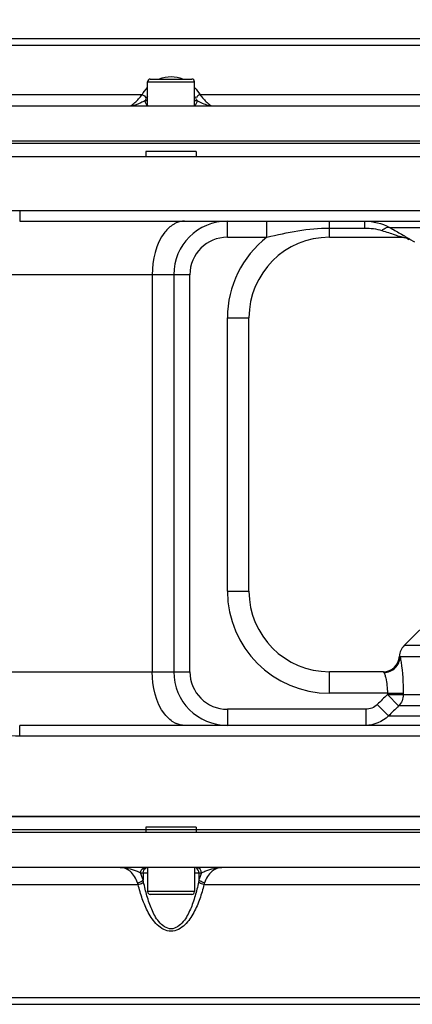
# Model space of a CAD drawing. Header units: millimetres. Extents: x 0 to 8410, y 0 to 5940.
# Tile 77 of 122: x 5572 to 5645, y 750 to 933. Entities that reach past the tile are written whole.
import ezdxf

# ---------------------------------------------------------------- set-up
doc = ezdxf.new("R2010")
doc.units = ezdxf.units.MM
doc.header["$LTSCALE"] = 462.55
doc.layers.get('0').update_dxf_attribs({"linetype": 'CONTINUOUS'})
for name, color, linetype in [('204101000016_DXF_DIMENSION', 7, 'CONTINUOUS'), ('304102000041DXF_CONTINUOUS_LINE', 7, 'CONTINUOUS'), ('304102000042DXF_CONTINUOUS_LINE', 7, 'CONTINUOUS'), ('304102000044DXF_CONTINUOUS_LINE', 7, 'CONTINUOUS'), ('304106000033DXF_CONTINUOUS_LINE', 7, 'CONTINUOUS'), ('501023000065DXF_CONTINUOUS_LINE', 7, 'CONTINUOUS')]:
    doc.layers.add(name, color=color, linetype=linetype)
doc.styles.get("Standard").update_dxf_attribs({"font": 'txt', "width": 0.7})
doc.dimstyles.new('DIMSTYLE_8', dxfattribs={"dimtxt": 90, "dimasz": 50, "dimexe": 1.5, "dimexo": 0, "dimtad": 1, "dimdec": 0, "dimdsep": 46, "dimtxsty": 'Standard', "dimblk": '_FILLED', "dimblk1": '_FILLED', "dimblk2": '_FILLED', "dimcen": 0.09, "dimclrt": 5, "dimazin": 2, "dimtfac": 1, "dimtdec": 0, "dimtofl": 0, "dimtmove": 0, "dimatfit": 3, "dimldrblk": '_FILLED', "dimfxl": 1, "dimtolj": 1, "dimarcsym": 0})

# ---------------------------------------------------------------- blocks, each defined once
blk = doc.blocks.new('_FILLED')
at = {"color": 0, "linetype": 'ByBlock'}
blk.add_solid([(0, 0), (-1, 0.17), (-1, -0.17)], dxfattribs=at)
blk = doc.blocks.new('*D29')
at = {"layer": '204101000016_DXF_DIMENSION', "color": 2, "linetype": 'Continuous'}
for p, q in [((4430.23, 848.67), (6760.01, 1461.49)), ((6365.67, 1357.76), (4430.23, 848.67)), ((6365.67, 1357.76), (6365.67, 1357.76))]:
    blk.add_line(p, q, dxfattribs=at)
at = {"layer": '204101000016_DXF_DIMENSION', "color": 2, "linetype": 'Continuous', "xscale": 50, "yscale": 50, "zscale": 50, "rotation": 194.7380830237}
blk.add_blockref('_FILLED', (6365.67, 1357.76), dxfattribs=at)

msp = doc.modelspace()

# ---------------------------------------------------------------- linework, layer by layer
at = {"layer": '304102000041DXF_CONTINUOUS_LINE', "color": 7, "linetype": 'Continuous'}
for p, q in [((5595.54415, 907.67366), (5512.42499, 907.67366)), ((5688.04415, 907.67366), (5604.92499, 907.67366)), ((5572.06726, 895.67366), (5670.6114, 895.67366)), ((5629.73457, 892.67366), (5643.23368, 892.67366)), ((5644.59054, 892.32841), (5645.54802, 891.82448)), ((5600.73457, 885.67366), (5600.73457, 811.67366)), ((5614.73457, 826.67366), (5614.73457, 877.67366)), ((5649.73471, 822.67352), (5643.61324, 816.55201)), ((5639.77724, 811.67366), (5629.73457, 811.67366)), ((5670.57442, 801.67366), (5572.06725, 801.67366)), ((5750.23457, 784.67366), (5268.23457, 784.67366))]:
    msp.add_line(p, q, dxfattribs=at)
at = {"layer": '304102000041DXF_CONTINUOUS_LINE', "color": 9, "linetype": 'Continuous'}
for p, q in [((5572.0679, 897.67366), (5670.6114, 897.67366)), ((5572.0679, 897.67366), (5572.0679, 895.67366)), ((5610.73457, 892.67366), (5610.73457, 895.67366)), ((5618.07267, 892.67366), (5618.07267, 895.67366)), ((5629.73457, 892.67366), (5629.73457, 895.67366)), ((5629.73457, 894.38795), (5636.29251, 894.38795)), ((5636.29251, 894.38795), (5636.29251, 895.67366)), ((5640.87912, 894.52271), (5691.76533, 894.52284)), ((5610.73457, 892.67366), (5618.07314, 892.67366)), ((5644.62978, 892.32841), (5644.59054, 892.32841)), ((5603.73457, 885.67366), (5553.26335, 885.67366)), ((5596.73457, 885.67366), (5596.73457, 811.67366)), ((5603.73457, 811.67366), (5603.73457, 885.67366)), ((5610.73457, 877.67366), (5614.73457, 877.67366)), ((5610.73457, 826.67366), (5610.73457, 877.67366)), ((5610.73457, 826.67366), (5614.73457, 826.67366)), ((5732.00156, 816.55201), (5643.61324, 816.55201)), ((5642.73703, 814.55218), (5642.77265, 814.55218)), ((5732.18715, 814.4307), (5642.86517, 814.4307)), ((5553.26335, 811.67369), (5603.73457, 811.67366)), ((5629.73457, 807.67366), (5629.73457, 811.67366)), ((5640.50431, 807.6738), (5629.73457, 807.67366)), ((5640.50431, 807.6738), (5640.50431, 807.4163)), ((5640.50431, 807.67366), (5643.46074, 807.67366)), ((5643.46074, 807.67366), (5643.46074, 807.4163)), ((5640.50431, 807.4163), (5742.73457, 807.4163)), ((5640.50431, 807.4163), (5642.59482, 805.29498)), ((5636.46449, 804.67366), (5610.73457, 804.67366)), ((5610.73457, 804.67366), (5610.73457, 801.67366)), ((5636.46449, 804.67366), (5636.46449, 801.67366)), ((5638.61383, 805.55234), (5640.70635, 803.43109)), ((5743.61325, 805.29498), (5642.59482, 805.29498)), ((5640.70551, 803.43012), (5672.22428, 803.43102)), ((5572.0679, 799.67366), (5572.0679, 801.67366)), ((5681.58165, 799.67366), (5572.0679, 799.67366))]:
    msp.add_line(p, q, dxfattribs=at)
for centre, radius, start, end in [((5603.01891, 891.2304), 4.49512, 114.1245788, 121.2945141), ((5610.73457, 885.67366), 6.99998, 90, 180), ((5629.73457, 877.67366), 19, 127.8625163, 180), ((5629.73457, 826.67366), 18.99998, 180, 270), ((5639.77624, 814.67248), 2.99882, 270.01921, 357.7008512), ((5610.73457, 811.67366), 6.99998, 180, 270), ((5603.01891, 806.11692), 4.49512, 238.7054859, 245.8754212)]:
    msp.add_arc(centre, radius, start, end, dxfattribs=at)
at = {"layer": '304102000041DXF_CONTINUOUS_LINE', "color": 7, "linetype": 'Continuous'}
for centre, radius, start, end in [((5610.73457, 885.67366), 10, 90, 180), ((5629.73457, 877.67366), 15, 90, 180), ((5643.1933, 889.67366), 3, 62.2414622, 90.0000033), ((5629.73457, 826.67366), 15, 180, 270), ((5645.73457, 814.4307), 3, 135.0001865, 177.679263), ((5639.73949, 814.67366), 3, 270, 357.679263), ((5610.73457, 811.67366), 10, 180, 270)]:
    msp.add_arc(centre, radius, start, end, dxfattribs=at)
at = {"layer": '304102000041DXF_CONTINUOUS_LINE', "color": 9, "linetype": 'Continuous'}
for points, knots in [([(5552.07039, 885.88022), (5552.12705, 887.94614), (5554.27788, 892.01273), (5559.67076, 895.39195), (5565.7401, 897.28457), (5569.96261, 897.67376), (5572.0679, 897.67366)], [0, 0, 0, 0, 0.246833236, 0.497318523, 0.748557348, 1, 1, 1, 1]), ([(5600.68398, 895.07152), (5600.06582, 894.69678), (5597.51615, 892.21045), (5596.73457, 888.43203), (5596.73457, 885.67366)], [0, 0, 0, 0, 0.207649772, 1, 1, 1, 1]), ([(5639.49387, 893.9276), (5639.61619, 894.04343), (5639.99236, 894.36368), (5640.55551, 894.6403), (5640.8789, 894.52287)], [0, 0, 0, 0, 0.328688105, 1, 1, 1, 1]), ([(5640.87912, 894.52271), (5641.1341, 894.38052), (5642.06655, 893.858), (5642.99533, 893.32878), (5643.66486, 892.93464)], [0, 0, 0, 0, 0.27313501, 1, 1, 1, 1]), ([(5639.49387, 893.92762), (5640.26056, 893.68294), (5641.63253, 893.26978), (5642.29072, 892.97737), (5643.39788, 892.67337), (5643.23368, 892.67366)], [0, 0, 0, 0, 0.612009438, 0.875134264, 1, 1, 1, 1]), ([(5643.66486, 892.93464), (5643.90701, 892.79209), (5643.98688, 892.69318), (5644.72883, 892.3272), (5644.62978, 892.32841)], [0, 0, 0, 0, 0.739358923, 1, 1, 1, 1]), ([(5639.87301, 811.53482), (5640.62902, 811.54862), (5642.17328, 812.15972), (5642.85076, 813.69159), (5642.86517, 814.4307)], [0, 0, 0, 0, 0.505649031, 1, 1, 1, 1]), ([(5642.77265, 814.55218), (5642.78911, 814.55216), (5642.82723, 814.50367), (5642.84927, 814.46218), (5642.86517, 814.4307)], [0, 0, 0, 0, 0.318220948, 1, 1, 1, 1]), ([(5642.86517, 814.4307), (5642.94618, 814.1101), (5643.31864, 811.87455), (5643.46082, 809.60599), (5643.46074, 807.67366)], [0, 0, 0, 0, 0.146120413, 1, 1, 1, 1]), ([(5572.0679, 799.67366), (5569.96262, 799.67356), (5565.74013, 800.06275), (5559.6709, 801.95533), (5554.27777, 805.33454), (5552.12748, 809.40115), (5552.07039, 811.4671)], [0, 0, 0, 0, 0.251441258, 0.502678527, 0.75316122, 1, 1, 1, 1]), ([(5600.68398, 802.27579), (5600.06582, 802.65054), (5597.51615, 805.13687), (5596.73457, 808.91529), (5596.73457, 811.67366)], [0, 0, 0, 0, 0.207649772, 1, 1, 1, 1]), ([(5639.77724, 811.67366), (5639.79043, 811.67367), (5639.87321, 811.59786), (5639.87198, 811.49211), (5639.89722, 811.40994)], [0, 0, 0, 0, 0.132999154, 1, 1, 1, 1]), ([(5639.87301, 811.53483), (5639.898, 811.48141), (5639.94925, 811.35368), (5639.99349, 811.22351), (5640.01731, 811.14872)], [0, 0, 0, 0, 0.429006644, 1, 1, 1, 1]), ([(5640.01731, 811.14872), (5640.08344, 810.9411), (5640.38257, 809.80739), (5640.50436, 808.62764), (5640.50431, 807.6738)], [0, 0, 0, 0, 0.185962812, 1, 1, 1, 1])]:
    msp.add_open_spline(points, degree=3, knots=knots, dxfattribs=at)
for points in [[(5602.73457, 895.67366), (5602.20462, 895.67366), (5601.66561, 895.54888), (5601.18166, 895.33292)], [(5618.07345, 892.6739), (5621.88699, 893.61857), (5625.80576, 894.38817), (5629.73457, 894.38795)], [(5636.29152, 895.67366), (5637.86811, 895.67358), (5639.497, 895.28124), (5640.87913, 894.52271)], [(5636.29251, 894.38795), (5637.37061, 894.38792), (5638.46681, 894.25538), (5639.49387, 893.92762)], [(5643.23368, 892.67366), (5643.68229, 892.67366), (5644.24323, 892.60167), (5644.50743, 892.23911)], [(5640.50431, 807.4163), (5639.874, 806.79514), (5639.24384, 806.17381), (5638.61383, 805.55234)], [(5643.46074, 807.4163), (5643.46074, 806.65255), (5643.13091, 805.83897), (5642.59482, 805.29498)], [(5638.61383, 805.55234), (5638.06305, 805.00854), (5637.23849, 804.67369), (5636.46449, 804.67366)], [(5642.59482, 805.29498), (5641.96491, 804.6735), (5641.33515, 804.05188), (5640.70551, 803.43012)], [(5640.70552, 803.43012), (5639.62391, 802.34782), (5637.99461, 801.6737), (5636.46449, 801.67366)], [(5602.73457, 801.67366), (5602.20462, 801.67366), (5601.66561, 801.79844), (5601.18166, 802.0144)]]:
    msp.add_open_spline(points, degree=3, dxfattribs=at)
at = {"layer": '304102000042DXF_CONTINUOUS_LINE', "color": 7, "linetype": 'Continuous'}
for p, q in [((5692.73457, 782.17366), (5322.73457, 782.17366)), ((5747.23308, 775.17366), (5268.23606, 775.17366)), ((5285.53072, 749.67366), (5729.93842, 749.67366))]:
    msp.add_line(p, q, dxfattribs=at)
at = {"layer": '304102000042DXF_CONTINUOUS_LINE', "color": 9, "linetype": 'Continuous'}
for p, q in [((5594.54456, 774.17365), (5595.03842, 774.17366)), ((5595.03842, 774.17366), (5595.87457, 774.17366)), ((5595.03842, 774.17366), (5595.03842, 772.85017)), ((5604.59457, 774.17366), (5605.43072, 774.17366)), ((5605.43072, 774.17366), (5605.92458, 774.17365)), ((5605.43072, 774.17366), (5605.43072, 772.85017)), ((5513.86365, 772.00192), (5594.10549, 772.00192)), ((5606.36365, 772.00192), (5686.60549, 772.00192)), ((5322.73526, 750.94235), (5692.73389, 750.94235))]:
    msp.add_line(p, q, dxfattribs=at)
for points in [[(5594.10549, 772.00192), (5594.05408, 772.16706), (5593.99919, 772.33214)], [(5606.46995, 772.33214), (5606.41496, 772.16673), (5606.36366, 772.00192)]]:
    msp.add_lwpolyline(points, dxfattribs=at)
for centre, radius, start, end in [((5580.10249, 769.40467), 15.32819, 11.424045, 12.9900621), ((5620.44528, 769.38766), 15.40863, 167.0140257, 168.5718672)]:
    msp.add_arc(centre, radius, start, end, dxfattribs=at)
for points, knots in [([(5590.77033, 775.17355), (5591.77867, 775.17354), (5593.10111, 774.88745), (5594.28595, 774.3268), (5594.54458, 774.17361)], [0, 0, 0, 0, 0.770350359, 1, 1, 1, 1]), ([(5593.99919, 772.33214), (5593.72396, 773.13669), (5592.93788, 774.52219), (5591.42529, 775.17364), (5590.77034, 775.17366)], [0, 0, 0, 0, 0.564896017, 1, 1, 1, 1]), ([(5605.92456, 774.17361), (5606.18323, 774.32687), (5607.36813, 774.88735), (5608.69053, 775.17401), (5609.6988, 775.17355)], [0, 0, 0, 0, 0.229704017, 1, 1, 1, 1]), ([(5609.69879, 775.17366), (5609.04385, 775.17361), (5607.53127, 774.52221), (5606.74518, 773.13669), (5606.46995, 772.33214)], [0, 0, 0, 0, 0.43509945, 1, 1, 1, 1]), ([(5593.99919, 772.33208), (5594.30151, 772.40006), (5594.68088, 772.54054), (5594.98445, 772.79057), (5595.03835, 772.85017)], [0, 0, 0, 0, 0.794076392, 1, 1, 1, 1]), ([(5606.46995, 772.33216), (5606.16762, 772.40012), (5605.78824, 772.54059), (5605.48461, 772.79058), (5605.43068, 772.85017)], [0, 0, 0, 0, 0.794053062, 1, 1, 1, 1]), ([(5594.10549, 772.00192), (5594.39605, 772.06288), (5594.75955, 772.18066), (5595.07007, 772.39063), (5595.12701, 772.4407)], [0, 0, 0, 0, 0.796564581, 1, 1, 1, 1]), ([(5606.36365, 772.00192), (5606.14601, 771.10322), (5605.63512, 769.31839), (5604.52398, 766.7391), (5603.01192, 764.37118), (5600.2346, 762.74899), (5597.45722, 764.37116), (5595.94515, 766.73913), (5594.83402, 769.3184), (5594.32313, 771.10323), (5594.10549, 772.00192)], [0, 0, 0, 0, 0.123547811, 0.24771246, 0.373144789, 0.499996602, 0.62685819, 0.752288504, 0.876452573, 1, 1, 1, 1]), ([(5605.34214, 772.4407), (5605.16819, 771.57874), (5604.76566, 769.86576), (5603.86936, 767.35017), (5602.72995, 765.02866), (5600.23455, 763.08371), (5597.73919, 765.02869), (5596.59977, 767.35018), (5595.70348, 769.86577), (5595.30095, 771.57874), (5595.127, 772.4407)], [0, 0, 0, 0, 0.124675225, 0.249651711, 0.375233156, 0.500000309, 0.624768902, 0.750349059, 0.875325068, 1, 1, 1, 1]), ([(5606.36365, 772.00192), (5606.07309, 772.06288), (5605.7096, 772.18066), (5605.39908, 772.39063), (5605.34214, 772.4407)], [0, 0, 0, 0, 0.796565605, 1, 1, 1, 1])]:
    msp.add_open_spline(points, degree=3, knots=knots, dxfattribs=at)
for points in [[(5594.54454, 774.17365), (5594.54453, 774.61461), (5594.9696, 775.17366), (5595.41056, 775.17366)], [(5595.03842, 774.17366), (5595.03842, 774.5291), (5595.2529, 774.94269), (5595.5736, 775.09596)], [(5605.43072, 774.17366), (5605.43072, 774.5291), (5605.21624, 774.94269), (5604.89554, 775.09596)], [(5605.9246, 774.17365), (5605.9246, 774.61461), (5605.49954, 775.17366), (5605.05858, 775.17366)], [(5595.03842, 772.85017), (5594.91331, 773.30412), (5594.75093, 773.7504), (5594.54456, 774.17365)], [(5605.92458, 774.17365), (5605.71821, 773.75041), (5605.55583, 773.30412), (5605.43072, 772.85017)]]:
    msp.add_open_spline(points, degree=3, dxfattribs=at)
at = {"layer": '304102000044DXF_CONTINUOUS_LINE', "color": 7, "linetype": 'Continuous'}
for p, q in [((5729.03471, 929.67366), (5561.03138, 929.67366)), ((5268.23606, 917.17366), (5747.23308, 917.17366)), ((5747.23308, 910.17366), (5268.23606, 910.17366))]:
    msp.add_line(p, q, dxfattribs=at)
at = {"layer": '304102000044DXF_CONTINUOUS_LINE', "color": 9, "linetype": 'Continuous'}
for p, q in [((5692.73353, 928.44371), (5561.03138, 928.44371)), ((5594.8321, 919.22341), (5513.13694, 919.22354)), ((5595.87457, 918.08651), (5595.37853, 918.08652)), ((5605.09059, 918.08652), (5604.59457, 918.08651)), ((5687.33223, 919.22357), (5605.63705, 919.22338))]:
    msp.add_line(p, q, dxfattribs=at)
for centre, radius, start, end in [((5583.88192, 924.69581), 13.26102, 330.1058004, 332.7315697), ((5604.21289, 914.22653), 9.60717, 150.528248, 152.7852769), ((5596.31765, 914.25725), 9.53852, 27.219263, 29.6123595), ((5616.59082, 924.69727), 13.26489, 207.2669222, 209.8918802)]:
    msp.add_arc(centre, radius, start, end, dxfattribs=at)
for points in [[(5598.10769, 922.2054), (5599.41487, 922.7697), (5601.07353, 922.76616), (5602.37905, 922.198)], [(5594.8321, 919.22341), (5595.13418, 919.71062), (5595.4815, 920.17358), (5595.87255, 920.59275)], [(5604.61984, 920.56748), (5605.00137, 920.155), (5605.34088, 919.70085), (5605.63705, 919.22338)], [(5594.83223, 919.22361), (5595.10365, 919.11384), (5595.48719, 918.96545), (5595.51755, 918.67426)], [(5595.3785, 918.08652), (5595.40045, 917.7521), (5595.58607, 917.35613), (5595.89368, 917.22312)], [(5605.09064, 918.08652), (5605.06869, 917.75208), (5604.88304, 917.35607), (5604.57539, 917.22309)], [(5605.63691, 919.22358), (5605.36547, 919.11382), (5604.98193, 918.96546), (5604.95151, 918.67425)]]:
    msp.add_open_spline(points, degree=3, dxfattribs=at)
for points, knots in [([(5595.37858, 918.08656), (5595.13404, 917.96674), (5594.29571, 917.59168), (5593.41269, 917.17357), (5592.75817, 917.17388)], [0, 0, 0, 0, 0.293808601, 1, 1, 1, 1]), ([(5592.75858, 917.17366), (5592.85906, 917.17366), (5593.106, 917.44328), (5593.83665, 918.01785), (5594.4327, 918.70418), (5594.8321, 919.22341)], [0, 0, 0, 0, 0.103013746, 0.328391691, 1, 1, 1, 1]), ([(5607.71097, 917.17388), (5607.53775, 917.17387), (5606.61477, 917.34354), (5605.76931, 917.75409), (5605.09053, 918.08657)], [0, 0, 0, 0, 0.186451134, 1, 1, 1, 1]), ([(5605.63707, 919.22338), (5606.0366, 918.70397), (5606.63301, 918.01746), (5607.36342, 917.44293), (5607.61059, 917.17339), (5607.71097, 917.17366)], [0, 0, 0, 0, 0.671763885, 0.897100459, 1, 1, 1, 1])]:
    msp.add_open_spline(points, degree=3, knots=knots, dxfattribs=at)
at = {"layer": '304106000033DXF_CONTINUOUS_LINE', "color": 7, "linetype": 'Continuous'}
for p, q in [((5268.23606, 910.67366), (5747.23308, 910.67366)), ((5604.92499, 908.67366), (5595.54415, 908.67366)), ((5595.54415, 908.67366), (5595.54415, 907.67366)), ((5604.92499, 908.67366), (5604.92499, 907.67366)), ((5749.23457, 907.67366), (5266.23457, 907.67366)), ((5268.23606, 784.67366), (5745.50634, 784.67366)), ((5604.92499, 782.67366), (5595.54415, 782.67366)), ((5595.54415, 782.67366), (5595.54415, 781.67366)), ((5604.92499, 782.67366), (5604.92499, 781.67366)), ((5749.23457, 781.67366), (5266.23457, 781.67366))]:
    msp.add_line(p, q, dxfattribs=at)
at = {"layer": '501023000065DXF_CONTINUOUS_LINE', "color": 9, "linetype": 'Continuous'}
for p, q in [((5595.87457, 921.67366), (5604.59457, 921.67366)), ((5604.59457, 770.67366), (5595.87457, 770.67366))]:
    msp.add_line(p, q, dxfattribs=at)
at = {"layer": '501023000065DXF_CONTINUOUS_LINE', "color": 7, "linetype": 'Continuous'}
for p, q in [((5595.87457, 917.17366), (5595.87457, 921.67366)), ((5596.37457, 922.17366), (5604.09457, 922.17366)), ((5604.59457, 917.17366), (5604.59457, 921.67366)), ((5595.87457, 775.17366), (5595.87457, 770.67366)), ((5604.59457, 775.17366), (5604.59457, 770.67366)), ((5604.09457, 770.17366), (5596.37457, 770.17366))]:
    msp.add_line(p, q, dxfattribs=at)
for centre, start, end in [((5596.37457, 921.67366), 89.9999944, 180), ((5604.09457, 921.67366), 0, 90.0000056), ((5596.37457, 770.67366), 180, 270.0000056), ((5604.09457, 770.67366), 269.9999944, 360)]:
    msp.add_arc(centre, 0.5, start, end, dxfattribs=at)

# ---------------------------------------------------------------- dimensions: what is measured, and where the dimension line sits
at = {"layer": '204101000016_DXF_DIMENSION', "color": 2, "linetype": 'Continuous'}
dim = msp.add_radius_dim(center=(4430.23457, 848.67366), mpoint=(6365.66592, 1357.76438), text='R<>', dimstyle='DIMSTYLE_8', override={"dimpost": '<>'}, dxfattribs=at)
dim.commit()
dim.dimension.update_dxf_attribs({"geometry": '*D29', "text_midpoint": (6449.65089, 1403.12092), "dimtype": 164})

doc.saveas('drawing.dxf')
